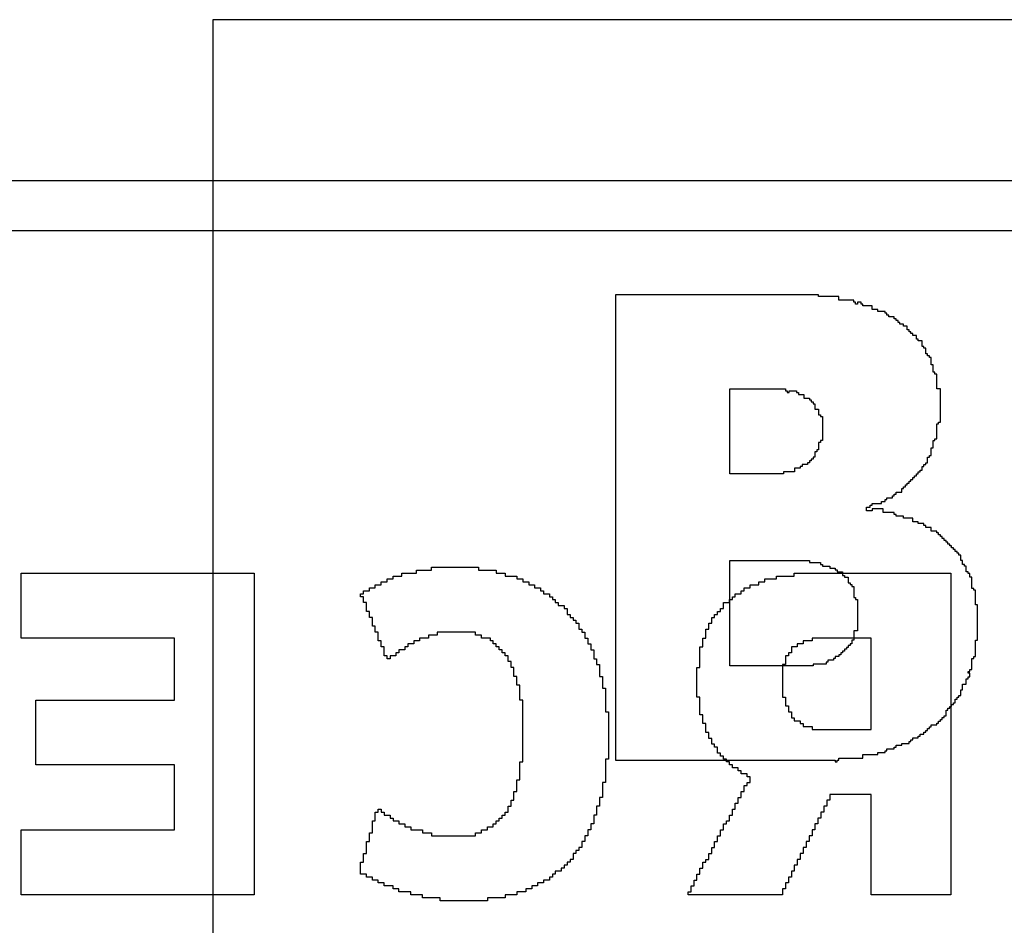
# Model space of a CAD drawing. Header units: millimetres. Extents: x -0.08 to 3.17, y -0.08 to 4.88.
# Tile 44 of 256: x 1.49 to 1.63, y 0.41 to 0.54. Entities that reach past the tile are written whole.
import ezdxf

# ---------------------------------------------------------------- set-up
doc = ezdxf.new("R2010")
doc.units = ezdxf.units.MM
doc.header["$MEASUREMENT"] = 0
doc.layers.add('BottomOverlay', color=54, linetype='Continuous')
doc.layers.add('TopOverlay', color=2, linetype='Continuous')

msp = doc.modelspace()

# ---------------------------------------------------------------- linework, layer by layer
at = {"layer": 'BottomOverlay'}
for p, q in [((1.09457, 0.51715), (2.00415, 0.51715)), ((2.00415, 0.51008), (1.44294, 0.51008)), ((1.54354, 0.46186), (1.54354, 0.46227)), ((1.54354, 0.46227), (1.54562, 0.46227)), ((1.54562, 0.46227), (1.54562, 0.46269)), ((1.54562, 0.46269), (1.55227, 0.46269)), ((1.55227, 0.46269), (1.55227, 0.46227)), ((1.55227, 0.46227), (1.55477, 0.46227)), ((1.55477, 0.46227), (1.55477, 0.46186)), ((1.48784, 0.45271), (1.48784, 0.46186)), ((1.48784, 0.46186), (1.52068, 0.46186)), ((1.52068, 0.46186), (1.52068, 0.41654)), ((1.53855, 0.46019), (1.53855, 0.46061)), ((1.53855, 0.46061), (1.53939, 0.46061)), ((1.53939, 0.46061), (1.53939, 0.46103)), ((1.53939, 0.46103), (1.54022, 0.46103)), ((1.54022, 0.46103), (1.54022, 0.46144)), ((1.54022, 0.46144), (1.54146, 0.46144)), ((1.54146, 0.46144), (1.54146, 0.46186)), ((1.54146, 0.46186), (1.54354, 0.46186)), ((1.55477, 0.46186), (1.55601, 0.46186)), ((1.55601, 0.46186), (1.55601, 0.46144)), ((1.55601, 0.46144), (1.55768, 0.46144)), ((1.55768, 0.46144), (1.55768, 0.46103)), ((1.55768, 0.46103), (1.55851, 0.46103)), ((1.55851, 0.46103), (1.55851, 0.46061)), ((1.55851, 0.46061), (1.55934, 0.46061)), ((1.55934, 0.46061), (1.55934, 0.46019)), ((1.59177, 0.46019), (1.59177, 0.46061)), ((1.59177, 0.46061), (1.5926, 0.46061)), ((1.5926, 0.46061), (1.5926, 0.46103)), ((1.5926, 0.46103), (1.59426, 0.46103)), ((1.59426, 0.46103), (1.59426, 0.46144)), ((1.59426, 0.46144), (1.59675, 0.46144)), ((1.59675, 0.46144), (1.59675, 0.46186)), ((1.59675, 0.46186), (1.61879, 0.46186)), ((1.61879, 0.46186), (1.61879, 0.41654)), ((1.53606, 0.45895), (1.53606, 0.45936)), ((1.53606, 0.45936), (1.53689, 0.45936)), ((1.53689, 0.45936), (1.53689, 0.45978)), ((1.53689, 0.45978), (1.53772, 0.45978)), ((1.53772, 0.45978), (1.53772, 0.46019)), ((1.53772, 0.46019), (1.53855, 0.46019)), ((1.55934, 0.46019), (1.56017, 0.46019)), ((1.56017, 0.46019), (1.56017, 0.45978)), ((1.56017, 0.45978), (1.561, 0.45978)), ((1.561, 0.45978), (1.561, 0.45936)), ((1.561, 0.45936), (1.56142, 0.45936)), ((1.56142, 0.45936), (1.56142, 0.45895)), ((1.58927, 0.45895), (1.58927, 0.45936)), ((1.58927, 0.45936), (1.58969, 0.45936)), ((1.58969, 0.45936), (1.58969, 0.45978)), ((1.58969, 0.45978), (1.59052, 0.45978)), ((1.59052, 0.45978), (1.59052, 0.46019)), ((1.59052, 0.46019), (1.59177, 0.46019)), ((1.53564, 0.45853), (1.53564, 0.45895)), ((1.53564, 0.45895), (1.53606, 0.45895)), ((1.53606, 0.45853), (1.53564, 0.45853)), ((1.53606, 0.4577), (1.53606, 0.45853)), ((1.56142, 0.45895), (1.56225, 0.45895)), ((1.56225, 0.45895), (1.56225, 0.45853)), ((1.56225, 0.45853), (1.56267, 0.45853)), ((1.56267, 0.45853), (1.56267, 0.45812)), ((1.56267, 0.45812), (1.56308, 0.45812)), ((1.56308, 0.45812), (1.56308, 0.4577)), ((1.58761, 0.4577), (1.58761, 0.45812)), ((1.58761, 0.45812), (1.58802, 0.45812)), ((1.58802, 0.45812), (1.58802, 0.45853)), ((1.58802, 0.45853), (1.58844, 0.45853)), ((1.58844, 0.45853), (1.58844, 0.45895)), ((1.58844, 0.45895), (1.58927, 0.45895)), ((1.53648, 0.4577), (1.53606, 0.4577)), ((1.53648, 0.45645), (1.53648, 0.4577)), ((1.53689, 0.45645), (1.53648, 0.45645)), ((1.53689, 0.45562), (1.53689, 0.45645)), ((1.56308, 0.4577), (1.5635, 0.4577)), ((1.5635, 0.4577), (1.5635, 0.45728)), ((1.5635, 0.45728), (1.56433, 0.45728)), ((1.56433, 0.45728), (1.56433, 0.45687)), ((1.56433, 0.45687), (1.56474, 0.45687)), ((1.56474, 0.45687), (1.56474, 0.45604)), ((1.58595, 0.45604), (1.58595, 0.45645)), ((1.58595, 0.45645), (1.58636, 0.45645)), ((1.58636, 0.45645), (1.58636, 0.45687)), ((1.58636, 0.45687), (1.58678, 0.45687)), ((1.58678, 0.45687), (1.58678, 0.4577)), ((1.58678, 0.4577), (1.58761, 0.4577)), ((1.53731, 0.45562), (1.53689, 0.45562)), ((1.53731, 0.45437), (1.53731, 0.45562)), ((1.56474, 0.45604), (1.56516, 0.45604)), ((1.56516, 0.45604), (1.56516, 0.45562)), ((1.56516, 0.45562), (1.56558, 0.45562)), ((1.56558, 0.45562), (1.56558, 0.45521)), ((1.56558, 0.45521), (1.56599, 0.45521)), ((1.56599, 0.45521), (1.56599, 0.45479)), ((1.58511, 0.45479), (1.58511, 0.45562)), ((1.58511, 0.45562), (1.58553, 0.45562)), ((1.58553, 0.45562), (1.58553, 0.45604)), ((1.58553, 0.45604), (1.58595, 0.45604)), ((1.53772, 0.45437), (1.53731, 0.45437)), ((1.53772, 0.45354), (1.53772, 0.45437)), ((1.56599, 0.45479), (1.56641, 0.45479)), ((1.56641, 0.45479), (1.56641, 0.45396)), ((1.56641, 0.45396), (1.56682, 0.45396)), ((1.56682, 0.45396), (1.56682, 0.45354)), ((1.58428, 0.45271), (1.58428, 0.45396)), ((1.58428, 0.45396), (1.5847, 0.45396)), ((1.5847, 0.45396), (1.5847, 0.45479)), ((1.5847, 0.45479), (1.58511, 0.45479)), ((1.50945, 0.45271), (1.48784, 0.45271)), ((1.50945, 0.44398), (1.50945, 0.45271)), ((1.53814, 0.45354), (1.53772, 0.45354)), ((1.53814, 0.4523), (1.53814, 0.45354)), ((1.53855, 0.4523), (1.53814, 0.4523)), ((1.53855, 0.45146), (1.53855, 0.4523)), ((1.54396, 0.4523), (1.54313, 0.4523)), ((1.54313, 0.4523), (1.54313, 0.45188)), ((1.54521, 0.45271), (1.54396, 0.45271)), ((1.54396, 0.45271), (1.54396, 0.4523)), ((1.54645, 0.45313), (1.54521, 0.45313)), ((1.54521, 0.45313), (1.54521, 0.45271)), ((1.55186, 0.45354), (1.54645, 0.45354)), ((1.54645, 0.45354), (1.54645, 0.45313)), ((1.55186, 0.45313), (1.55186, 0.45354)), ((1.55269, 0.45313), (1.55186, 0.45313)), ((1.55269, 0.45271), (1.55269, 0.45313)), ((1.55394, 0.45271), (1.55269, 0.45271)), ((1.55394, 0.4523), (1.55394, 0.45271)), ((1.55435, 0.4523), (1.55394, 0.4523)), ((1.55435, 0.45188), (1.55435, 0.4523)), ((1.56682, 0.45354), (1.56724, 0.45354)), ((1.56724, 0.45354), (1.56724, 0.45271)), ((1.56724, 0.45271), (1.56765, 0.45271)), ((1.56765, 0.45271), (1.56765, 0.45188)), ((1.58387, 0.45146), (1.58387, 0.45271)), ((1.58387, 0.45271), (1.58428, 0.45271)), ((1.59925, 0.4523), (1.598, 0.4523)), ((1.598, 0.4523), (1.598, 0.45188)), ((1.60756, 0.45271), (1.59925, 0.45271)), ((1.59925, 0.45271), (1.59925, 0.4523)), ((1.60756, 0.45105), (1.60756, 0.45271)), ((1.53897, 0.45146), (1.53855, 0.45146)), ((1.53897, 0.45022), (1.53897, 0.45146)), ((1.54188, 0.45105), (1.54105, 0.45105)), ((1.54105, 0.45105), (1.54105, 0.45063)), ((1.5423, 0.45146), (1.54188, 0.45146)), ((1.54188, 0.45146), (1.54188, 0.45105)), ((1.54313, 0.45188), (1.5423, 0.45188)), ((1.5423, 0.45188), (1.5423, 0.45146)), ((1.55477, 0.45188), (1.55435, 0.45188)), ((1.55477, 0.45146), (1.55477, 0.45188)), ((1.55518, 0.45146), (1.55477, 0.45146)), ((1.55518, 0.45105), (1.55518, 0.45146)), ((1.5556, 0.45105), (1.55518, 0.45105)), ((1.5556, 0.45063), (1.5556, 0.45105)), ((1.56765, 0.45188), (1.56807, 0.45188)), ((1.56807, 0.45188), (1.56807, 0.45105)), ((1.56807, 0.45105), (1.56849, 0.45105)), ((1.56849, 0.45105), (1.56849, 0.4498)), ((1.58345, 0.44855), (1.58345, 0.45146)), ((1.58345, 0.45146), (1.58387, 0.45146)), ((1.59717, 0.45146), (1.59634, 0.45146)), ((1.59634, 0.45146), (1.59634, 0.45063)), ((1.598, 0.45188), (1.59717, 0.45188)), ((1.59717, 0.45188), (1.59717, 0.45146)), ((1.60756, 0.45063), (1.60756, 0.45105)), ((1.53939, 0.45022), (1.53897, 0.45022)), ((1.53939, 0.4498), (1.53939, 0.45022)), ((1.5398, 0.4498), (1.53939, 0.4498)), ((1.54063, 0.45022), (1.5398, 0.45022)), ((1.5398, 0.45022), (1.5398, 0.4498)), ((1.54105, 0.45063), (1.54063, 0.45063)), ((1.54063, 0.45063), (1.54063, 0.45022)), ((1.55601, 0.45063), (1.5556, 0.45063)), ((1.55601, 0.45022), (1.55601, 0.45063)), ((1.55643, 0.45022), (1.55601, 0.45022)), ((1.55643, 0.44939), (1.55643, 0.45022)), ((1.56849, 0.4498), (1.5689, 0.4498)), ((1.5689, 0.4498), (1.5689, 0.44897)), ((1.59592, 0.45022), (1.59551, 0.45022)), ((1.59551, 0.45022), (1.59551, 0.44897)), ((1.59634, 0.45063), (1.59592, 0.45063)), ((1.59592, 0.45063), (1.59592, 0.45022)), ((1.60756, 0.43982), (1.60756, 0.45063)), ((1.55685, 0.44939), (1.55643, 0.44939)), ((1.55685, 0.44855), (1.55685, 0.44939)), ((1.55726, 0.44855), (1.55685, 0.44855)), ((1.55726, 0.44731), (1.55726, 0.44855)), ((1.5689, 0.44897), (1.56932, 0.44897)), ((1.56932, 0.44897), (1.56932, 0.44731)), ((1.58304, 0.4444), (1.58304, 0.44855)), ((1.58304, 0.44855), (1.58345, 0.44855)), ((1.59551, 0.44897), (1.59509, 0.44897)), ((1.59509, 0.44897), (1.59509, 0.4444)), ((1.55768, 0.44731), (1.55726, 0.44731)), ((1.55768, 0.44606), (1.55768, 0.44731)), ((1.56932, 0.44731), (1.56973, 0.44731)), ((1.56973, 0.44731), (1.56973, 0.44564)), ((1.55809, 0.44606), (1.55768, 0.44606)), ((1.55809, 0.44398), (1.55809, 0.44606)), ((1.56973, 0.44564), (1.57015, 0.44564)), ((1.57015, 0.44564), (1.57015, 0.44232)), ((1.48992, 0.43484), (1.48992, 0.44398)), ((1.48992, 0.44398), (1.50945, 0.44398)), ((1.55851, 0.44398), (1.55809, 0.44398)), ((1.55851, 0.43525), (1.55851, 0.44398)), ((1.58345, 0.4444), (1.58304, 0.4444)), ((1.58345, 0.4419), (1.58345, 0.4444)), ((1.59509, 0.4444), (1.59551, 0.4444)), ((1.59551, 0.4444), (1.59551, 0.44315)), ((1.59551, 0.44315), (1.59592, 0.44315)), ((1.59592, 0.44315), (1.59592, 0.44232)), ((1.57015, 0.44232), (1.57056, 0.44232)), ((1.57056, 0.44232), (1.57056, 0.43567)), ((1.58387, 0.4419), (1.58345, 0.4419)), ((1.58387, 0.44066), (1.58387, 0.4419)), ((1.59592, 0.44232), (1.59634, 0.44232)), ((1.59634, 0.44232), (1.59634, 0.44149)), ((1.59634, 0.44149), (1.59675, 0.44149)), ((1.59675, 0.44149), (1.59675, 0.44107)), ((1.58428, 0.44066), (1.58387, 0.44066)), ((1.58428, 0.43941), (1.58428, 0.44066)), ((1.59675, 0.44107), (1.59759, 0.44107)), ((1.59759, 0.44107), (1.59759, 0.44066)), ((1.59759, 0.44066), (1.598, 0.44066)), ((1.598, 0.44066), (1.598, 0.44024)), ((1.598, 0.44024), (1.59925, 0.44024)), ((1.59925, 0.44024), (1.59925, 0.43982)), ((1.59925, 0.43982), (1.60756, 0.43982)), ((1.5847, 0.43941), (1.58428, 0.43941)), ((1.5847, 0.43858), (1.5847, 0.43941)), ((1.58511, 0.43858), (1.5847, 0.43858)), ((1.58511, 0.43775), (1.58511, 0.43858)), ((1.58553, 0.43775), (1.58511, 0.43775)), ((1.58553, 0.43733), (1.58553, 0.43775)), ((1.58595, 0.43733), (1.58553, 0.43733)), ((1.58595, 0.4365), (1.58595, 0.43733)), ((1.57056, 0.43567), (1.57015, 0.43567)), ((1.57015, 0.43567), (1.57015, 0.43234)), ((1.58636, 0.4365), (1.58595, 0.4365)), ((1.58636, 0.43608), (1.58636, 0.4365)), ((1.58678, 0.43608), (1.58636, 0.43608)), ((1.58678, 0.43567), (1.58678, 0.43608)), ((1.58719, 0.43567), (1.58678, 0.43567)), ((1.58719, 0.43525), (1.58719, 0.43567)), ((1.50945, 0.43484), (1.48992, 0.43484)), ((1.50945, 0.42569), (1.50945, 0.43484)), ((1.55809, 0.43276), (1.55809, 0.43525)), ((1.55809, 0.43525), (1.55851, 0.43525)), ((1.58761, 0.43525), (1.58719, 0.43525)), ((1.58761, 0.43484), (1.58761, 0.43525)), ((1.58802, 0.43484), (1.58761, 0.43484)), ((1.58802, 0.43442), (1.58802, 0.43484)), ((1.58886, 0.43442), (1.58802, 0.43442)), ((1.58886, 0.434), (1.58886, 0.43442)), ((1.55768, 0.43109), (1.55768, 0.43276)), ((1.55768, 0.43276), (1.55809, 0.43276)), ((1.58927, 0.434), (1.58886, 0.434)), ((1.58927, 0.43359), (1.58927, 0.434)), ((1.5901, 0.43359), (1.58927, 0.43359)), ((1.5901, 0.43317), (1.5901, 0.43359)), ((1.59052, 0.43317), (1.5901, 0.43317)), ((1.59052, 0.43234), (1.59052, 0.43317)), ((1.57015, 0.43234), (1.56973, 0.43234)), ((1.56973, 0.43234), (1.56973, 0.43026)), ((1.58969, 0.43109), (1.58969, 0.43193)), ((1.58969, 0.43193), (1.5901, 0.43193)), ((1.5901, 0.43193), (1.5901, 0.43234)), ((1.5901, 0.43234), (1.59052, 0.43234)), ((1.55726, 0.42985), (1.55726, 0.43109)), ((1.55726, 0.43109), (1.55768, 0.43109)), ((1.56973, 0.43026), (1.56932, 0.43026)), ((1.56932, 0.43026), (1.56932, 0.42902)), ((1.58886, 0.42943), (1.58886, 0.43026)), ((1.58886, 0.43026), (1.58927, 0.43026)), ((1.58927, 0.43026), (1.58927, 0.43109)), ((1.58927, 0.43109), (1.58969, 0.43109)), ((1.60756, 0.43068), (1.60174, 0.43068)), ((1.60174, 0.43068), (1.60174, 0.42985)), ((1.60756, 0.41654), (1.60756, 0.43068)), ((1.53814, 0.42818), (1.53814, 0.4286)), ((1.53814, 0.4286), (1.53855, 0.4286)), ((1.53855, 0.4286), (1.53855, 0.42818)), ((1.55643, 0.42818), (1.55643, 0.42902)), ((1.55643, 0.42902), (1.55685, 0.42902)), ((1.55685, 0.42902), (1.55685, 0.42985)), ((1.55685, 0.42985), (1.55726, 0.42985)), ((1.56932, 0.42902), (1.5689, 0.42902)), ((1.5689, 0.42902), (1.5689, 0.42777)), ((1.58802, 0.42777), (1.58802, 0.4286)), ((1.58802, 0.4286), (1.58844, 0.4286)), ((1.58844, 0.4286), (1.58844, 0.42943)), ((1.58844, 0.42943), (1.58886, 0.42943)), ((1.60133, 0.42902), (1.60091, 0.42902)), ((1.60091, 0.42902), (1.60091, 0.42818)), ((1.60174, 0.42985), (1.60133, 0.42985)), ((1.60133, 0.42985), (1.60133, 0.42902)), ((1.53772, 0.42694), (1.53772, 0.42818)), ((1.53772, 0.42818), (1.53814, 0.42818)), ((1.53855, 0.42818), (1.53897, 0.42818)), ((1.53897, 0.42818), (1.53897, 0.42777)), ((1.53897, 0.42777), (1.5398, 0.42777)), ((1.5398, 0.42777), (1.5398, 0.42735)), ((1.5398, 0.42735), (1.54022, 0.42735)), ((1.54022, 0.42735), (1.54022, 0.42694)), ((1.55518, 0.42694), (1.55518, 0.42735)), ((1.55518, 0.42735), (1.5556, 0.42735)), ((1.5556, 0.42735), (1.5556, 0.42777)), ((1.5556, 0.42777), (1.55601, 0.42777)), ((1.55601, 0.42777), (1.55601, 0.42818)), ((1.55601, 0.42818), (1.55643, 0.42818)), ((1.5689, 0.42777), (1.56849, 0.42777)), ((1.56849, 0.42777), (1.56849, 0.42652)), ((1.58761, 0.42694), (1.58761, 0.42777)), ((1.58761, 0.42777), (1.58802, 0.42777)), ((1.6005, 0.42735), (1.60008, 0.42735)), ((1.60008, 0.42735), (1.60008, 0.42652)), ((1.60091, 0.42818), (1.6005, 0.42818)), ((1.6005, 0.42818), (1.6005, 0.42735)), ((1.53731, 0.42527), (1.53731, 0.42694)), ((1.53731, 0.42694), (1.53772, 0.42694)), ((1.54022, 0.42694), (1.54105, 0.42694)), ((1.54105, 0.42694), (1.54105, 0.42652)), ((1.54105, 0.42652), (1.54188, 0.42652)), ((1.54188, 0.42652), (1.54188, 0.42611)), ((1.54188, 0.42611), (1.54271, 0.42611)), ((1.54271, 0.42611), (1.54271, 0.42569)), ((1.55352, 0.42569), (1.55352, 0.42611)), ((1.55352, 0.42611), (1.55435, 0.42611)), ((1.55435, 0.42611), (1.55435, 0.42652)), ((1.55435, 0.42652), (1.55477, 0.42652)), ((1.55477, 0.42652), (1.55477, 0.42694)), ((1.55477, 0.42694), (1.55518, 0.42694)), ((1.56849, 0.42652), (1.56807, 0.42652)), ((1.56807, 0.42652), (1.56807, 0.42569)), ((1.58678, 0.42569), (1.58678, 0.42652)), ((1.58678, 0.42652), (1.58719, 0.42652)), ((1.58719, 0.42652), (1.58719, 0.42694)), ((1.58719, 0.42694), (1.58761, 0.42694)), ((1.60008, 0.42652), (1.59966, 0.42652)), ((1.59966, 0.42652), (1.59966, 0.42569)), ((1.48784, 0.41654), (1.48784, 0.42569)), ((1.48784, 0.42569), (1.50738, 0.42569)), ((1.50738, 0.42569), (1.50779, 0.42569)), ((1.50779, 0.42569), (1.50945, 0.42569)), ((1.53689, 0.42403), (1.53689, 0.42527)), ((1.53689, 0.42527), (1.53731, 0.42527)), ((1.54271, 0.42569), (1.54437, 0.42569)), ((1.54437, 0.42569), (1.54437, 0.42527)), ((1.54437, 0.42527), (1.54562, 0.42527)), ((1.54562, 0.42527), (1.54562, 0.42486)), ((1.54562, 0.42486), (1.55186, 0.42486)), ((1.55186, 0.42486), (1.55186, 0.42527)), ((1.55186, 0.42527), (1.55269, 0.42527)), ((1.55269, 0.42527), (1.55269, 0.42569)), ((1.55269, 0.42569), (1.55352, 0.42569)), ((1.56765, 0.42486), (1.56724, 0.42486)), ((1.56724, 0.42486), (1.56724, 0.42403)), ((1.56807, 0.42569), (1.56765, 0.42569)), ((1.56765, 0.42569), (1.56765, 0.42486)), ((1.58595, 0.42403), (1.58595, 0.42486)), ((1.58595, 0.42486), (1.58636, 0.42486)), ((1.58636, 0.42486), (1.58636, 0.42569)), ((1.58636, 0.42569), (1.58678, 0.42569)), ((1.59925, 0.42486), (1.59883, 0.42486)), ((1.59883, 0.42486), (1.59883, 0.42403)), ((1.59966, 0.42569), (1.59925, 0.42569)), ((1.59925, 0.42569), (1.59925, 0.42486)), ((1.53648, 0.42236), (1.53648, 0.42403)), ((1.53648, 0.42403), (1.53689, 0.42403)), ((1.56682, 0.4232), (1.56641, 0.4232)), ((1.56641, 0.4232), (1.56641, 0.42278)), ((1.56724, 0.42403), (1.56682, 0.42403)), ((1.56682, 0.42403), (1.56682, 0.4232)), ((1.58511, 0.42236), (1.58511, 0.4232)), ((1.58511, 0.4232), (1.58553, 0.4232)), ((1.58553, 0.4232), (1.58553, 0.42403)), ((1.58553, 0.42403), (1.58595, 0.42403)), ((1.59842, 0.4232), (1.598, 0.4232)), ((1.598, 0.4232), (1.598, 0.42236)), ((1.59883, 0.42403), (1.59842, 0.42403)), ((1.59842, 0.42403), (1.59842, 0.4232)), ((1.53606, 0.42112), (1.53606, 0.42236)), ((1.53606, 0.42236), (1.53648, 0.42236)), ((1.56599, 0.42236), (1.56558, 0.42236)), ((1.56558, 0.42236), (1.56558, 0.42153)), ((1.56641, 0.42278), (1.56599, 0.42278)), ((1.56599, 0.42278), (1.56599, 0.42236)), ((1.5847, 0.42153), (1.5847, 0.42236)), ((1.5847, 0.42236), (1.58511, 0.42236)), ((1.598, 0.42236), (1.59759, 0.42236)), ((1.59759, 0.42236), (1.59759, 0.42153)), ((1.53564, 0.41945), (1.53564, 0.42112)), ((1.53564, 0.42112), (1.53606, 0.42112)), ((1.56433, 0.42029), (1.56391, 0.42029)), ((1.56391, 0.42029), (1.56391, 0.41987)), ((1.56474, 0.4207), (1.56433, 0.4207)), ((1.56433, 0.4207), (1.56433, 0.42029)), ((1.56516, 0.42112), (1.56474, 0.42112)), ((1.56474, 0.42112), (1.56474, 0.4207)), ((1.56558, 0.42153), (1.56516, 0.42153)), ((1.56516, 0.42153), (1.56516, 0.42112)), ((1.58345, 0.41945), (1.58345, 0.42029)), ((1.58345, 0.42029), (1.58387, 0.42029)), ((1.58387, 0.42029), (1.58387, 0.42112)), ((1.58387, 0.42112), (1.58428, 0.42112)), ((1.58428, 0.42112), (1.58428, 0.42153)), ((1.58428, 0.42153), (1.5847, 0.42153)), ((1.59717, 0.4207), (1.59675, 0.4207)), ((1.59675, 0.4207), (1.59675, 0.41987)), ((1.59759, 0.42153), (1.59717, 0.42153)), ((1.59717, 0.42153), (1.59717, 0.4207)), ((1.53648, 0.41945), (1.53564, 0.41945)), ((1.53648, 0.41904), (1.53648, 0.41945)), ((1.53731, 0.41904), (1.53648, 0.41904)), ((1.53731, 0.41862), (1.53731, 0.41904)), ((1.56267, 0.41904), (1.56225, 0.41904)), ((1.56225, 0.41904), (1.56225, 0.41862)), ((1.56308, 0.41945), (1.56267, 0.41945)), ((1.56267, 0.41945), (1.56267, 0.41904)), ((1.56391, 0.41987), (1.56308, 0.41987)), ((1.56308, 0.41987), (1.56308, 0.41945)), ((1.58304, 0.41862), (1.58304, 0.41945)), ((1.58304, 0.41945), (1.58345, 0.41945)), ((1.59634, 0.41904), (1.59592, 0.41904)), ((1.59592, 0.41904), (1.59592, 0.41821)), ((1.59675, 0.41987), (1.59634, 0.41987)), ((1.59634, 0.41987), (1.59634, 0.41904)), ((1.53814, 0.41862), (1.53731, 0.41862)), ((1.53814, 0.41821), (1.53814, 0.41862)), ((1.53897, 0.41821), (1.53814, 0.41821)), ((1.53897, 0.41779), (1.53897, 0.41821)), ((1.54022, 0.41779), (1.53897, 0.41779)), ((1.54022, 0.41738), (1.54022, 0.41779)), ((1.56059, 0.41779), (1.55976, 0.41779)), ((1.55976, 0.41779), (1.55976, 0.41738)), ((1.56142, 0.41821), (1.56059, 0.41821)), ((1.56059, 0.41821), (1.56059, 0.41779)), ((1.56225, 0.41862), (1.56142, 0.41862)), ((1.56142, 0.41862), (1.56142, 0.41821)), ((1.5822, 0.41696), (1.5822, 0.41779)), ((1.5822, 0.41779), (1.58262, 0.41779)), ((1.58262, 0.41779), (1.58262, 0.41862)), ((1.58262, 0.41862), (1.58304, 0.41862)), ((1.59592, 0.41821), (1.59551, 0.41821)), ((1.59551, 0.41821), (1.59551, 0.41738)), ((1.52068, 0.41654), (1.48784, 0.41654)), ((1.54105, 0.41738), (1.54022, 0.41738)), ((1.54105, 0.41696), (1.54105, 0.41738)), ((1.54271, 0.41696), (1.54105, 0.41696)), ((1.54271, 0.41654), (1.54271, 0.41696)), ((1.54437, 0.41654), (1.54271, 0.41654)), ((1.54437, 0.41613), (1.54437, 0.41654)), ((1.54687, 0.41613), (1.54437, 0.41613)), ((1.54687, 0.41571), (1.54687, 0.41613)), ((1.55601, 0.41613), (1.55352, 0.41613)), ((1.55352, 0.41613), (1.55352, 0.41571)), ((1.55768, 0.41654), (1.55601, 0.41654)), ((1.55601, 0.41654), (1.55601, 0.41613)), ((1.55892, 0.41696), (1.55768, 0.41696)), ((1.55768, 0.41696), (1.55768, 0.41654)), ((1.55976, 0.41738), (1.55892, 0.41738)), ((1.55892, 0.41738), (1.55892, 0.41696)), ((1.58179, 0.41654), (1.58179, 0.41696)), ((1.58179, 0.41696), (1.5822, 0.41696)), ((1.59509, 0.41654), (1.58179, 0.41654)), ((1.59551, 0.41738), (1.59509, 0.41738)), ((1.59509, 0.41738), (1.59509, 0.41654)), ((1.61879, 0.41654), (1.60756, 0.41654)), ((1.55352, 0.41571), (1.54687, 0.41571))]:
    msp.add_line(p, q, dxfattribs=at)
at = {"layer": 'TopOverlay'}
for p, q in [((1.51488, 0.37728), (1.51488, 0.53981)), ((1.51488, 0.53981), (2.10647, 0.53981)), ((1.60018, 0.50106), (1.57157, 0.50106)), ((1.57157, 0.50106), (1.57157, 0.45503)), ((1.60018, 0.5008), (1.60018, 0.50106)), ((1.60304, 0.5008), (1.60018, 0.5008)), ((1.60304, 0.50028), (1.60304, 0.5008)), ((1.60512, 0.50028), (1.60304, 0.50028)), ((1.60512, 0.50002), (1.60512, 0.50028)), ((1.60538, 0.50002), (1.60512, 0.50002)), ((1.60538, 0.49976), (1.60538, 0.50002)), ((1.60564, 0.49976), (1.60538, 0.49976)), ((1.60616, 0.50002), (1.60564, 0.50002)), ((1.60564, 0.50002), (1.60564, 0.49976)), ((1.60616, 0.49976), (1.60616, 0.50002)), ((1.60642, 0.49976), (1.60616, 0.49976)), ((1.60642, 0.4995), (1.60642, 0.49976)), ((1.60772, 0.4995), (1.60642, 0.4995)), ((1.60772, 0.49898), (1.60772, 0.4995)), ((1.6085, 0.49898), (1.60772, 0.49898)), ((1.6085, 0.49872), (1.6085, 0.49898)), ((1.60954, 0.49872), (1.6085, 0.49872)), ((1.60954, 0.49846), (1.60954, 0.49872)), ((1.6098, 0.49846), (1.60954, 0.49846)), ((1.6098, 0.4982), (1.6098, 0.49846)), ((1.61006, 0.4982), (1.6098, 0.4982)), ((1.61006, 0.49794), (1.61006, 0.4982)), ((1.61084, 0.49794), (1.61006, 0.49794)), ((1.61084, 0.49768), (1.61084, 0.49794)), ((1.6111, 0.49768), (1.61084, 0.49768)), ((1.6111, 0.49742), (1.6111, 0.49768)), ((1.61136, 0.49742), (1.6111, 0.49742)), ((1.61136, 0.49716), (1.61136, 0.49742)), ((1.61162, 0.49716), (1.61136, 0.49716)), ((1.61162, 0.4969), (1.61162, 0.49716)), ((1.61214, 0.4969), (1.61162, 0.4969)), ((1.61214, 0.49664), (1.61214, 0.4969)), ((1.61266, 0.49664), (1.61214, 0.49664)), ((1.61266, 0.49612), (1.61266, 0.49664)), ((1.61292, 0.49612), (1.61266, 0.49612)), ((1.61292, 0.49586), (1.61292, 0.49612)), ((1.61318, 0.49586), (1.61292, 0.49586)), ((1.61318, 0.4956), (1.61318, 0.49586)), ((1.61344, 0.4956), (1.61318, 0.4956)), ((1.61344, 0.49534), (1.61344, 0.4956)), ((1.61396, 0.49534), (1.61344, 0.49534)), ((1.61396, 0.49482), (1.61396, 0.49534)), ((1.61422, 0.49482), (1.61396, 0.49482)), ((1.61422, 0.49456), (1.61422, 0.49482)), ((1.61474, 0.49456), (1.61422, 0.49456)), ((1.61474, 0.49378), (1.61474, 0.49456)), ((1.615, 0.49378), (1.61474, 0.49378)), ((1.615, 0.49352), (1.615, 0.49378)), ((1.61526, 0.49352), (1.615, 0.49352)), ((1.61526, 0.49274), (1.61526, 0.49352)), ((1.61552, 0.49274), (1.61526, 0.49274)), ((1.61552, 0.49248), (1.61552, 0.49274)), ((1.61578, 0.49248), (1.61552, 0.49248)), ((1.61578, 0.49222), (1.61578, 0.49248)), ((1.61604, 0.49222), (1.61578, 0.49222)), ((1.61604, 0.49118), (1.61604, 0.49222)), ((1.6163, 0.49118), (1.61604, 0.49118)), ((1.6163, 0.49014), (1.6163, 0.49118)), ((1.61656, 0.49014), (1.6163, 0.49014)), ((1.61656, 0.48988), (1.61656, 0.49014)), ((1.61682, 0.48988), (1.61656, 0.48988)), ((1.61682, 0.4878), (1.61682, 0.48988)), ((1.58769, 0.47584), (1.58769, 0.4878)), ((1.58769, 0.4878), (1.59524, 0.4878)), ((1.59524, 0.4878), (1.5955, 0.4878)), ((1.5955, 0.4878), (1.5955, 0.48754)), ((1.5955, 0.48754), (1.59576, 0.48754)), ((1.59576, 0.48754), (1.59576, 0.48728)), ((1.59576, 0.48728), (1.59602, 0.48728)), ((1.59602, 0.48728), (1.59602, 0.48754)), ((1.59602, 0.48754), (1.59706, 0.48754)), ((1.59706, 0.48754), (1.59706, 0.48728)), ((1.59706, 0.48728), (1.59732, 0.48728)), ((1.59732, 0.48728), (1.59732, 0.48702)), ((1.59732, 0.48702), (1.5981, 0.48702)), ((1.5981, 0.48702), (1.5981, 0.4865)), ((1.61734, 0.4878), (1.61682, 0.4878)), ((1.61734, 0.48312), (1.61734, 0.4878)), ((1.5981, 0.4865), (1.59888, 0.4865)), ((1.59888, 0.4865), (1.59888, 0.48624)), ((1.59888, 0.48624), (1.59914, 0.48624)), ((1.59914, 0.48624), (1.59914, 0.48598)), ((1.59914, 0.48598), (1.5994, 0.48598)), ((1.5994, 0.48598), (1.5994, 0.48572)), ((1.5994, 0.48572), (1.59966, 0.48572)), ((1.59966, 0.48572), (1.59966, 0.48494)), ((1.59966, 0.48494), (1.60018, 0.48494)), ((1.60018, 0.48494), (1.60018, 0.48416)), ((1.60018, 0.48416), (1.60044, 0.48416)), ((1.60044, 0.48416), (1.60044, 0.4839)), ((1.60044, 0.4839), (1.6007, 0.4839)), ((1.6007, 0.4839), (1.6007, 0.48052)), ((1.61682, 0.48078), (1.61682, 0.48286)), ((1.61682, 0.48286), (1.61708, 0.48286)), ((1.61708, 0.48286), (1.61708, 0.48312)), ((1.61708, 0.48312), (1.61734, 0.48312)), ((1.60044, 0.48026), (1.60018, 0.48026)), ((1.60018, 0.48026), (1.60018, 0.47922)), ((1.6007, 0.48052), (1.60044, 0.48052)), ((1.60044, 0.48052), (1.60044, 0.48026)), ((1.6163, 0.47948), (1.6163, 0.48052)), ((1.6163, 0.48052), (1.61656, 0.48052)), ((1.61656, 0.48052), (1.61656, 0.48078)), ((1.61656, 0.48078), (1.61682, 0.48078)), ((1.59992, 0.47896), (1.59966, 0.47896)), ((1.59966, 0.47896), (1.59966, 0.47818)), ((1.60018, 0.47922), (1.59992, 0.47922)), ((1.59992, 0.47922), (1.59992, 0.47896)), ((1.61604, 0.47844), (1.61604, 0.47948)), ((1.61604, 0.47948), (1.6163, 0.47948)), ((1.59888, 0.4774), (1.59862, 0.4774)), ((1.59862, 0.4774), (1.59862, 0.47714)), ((1.59914, 0.47766), (1.59888, 0.47766)), ((1.59888, 0.47766), (1.59888, 0.4774)), ((1.5994, 0.47792), (1.59914, 0.47792)), ((1.59914, 0.47792), (1.59914, 0.47766)), ((1.59966, 0.47818), (1.5994, 0.47818)), ((1.5994, 0.47818), (1.5994, 0.47792)), ((1.61526, 0.47714), (1.61526, 0.4774)), ((1.61526, 0.4774), (1.61552, 0.4774)), ((1.61552, 0.4774), (1.61552, 0.47818)), ((1.61552, 0.47818), (1.61578, 0.47818)), ((1.61578, 0.47818), (1.61578, 0.47844)), ((1.61578, 0.47844), (1.61604, 0.47844)), ((1.59524, 0.47584), (1.58769, 0.47584)), ((1.5968, 0.4761), (1.59524, 0.4761)), ((1.59524, 0.4761), (1.59524, 0.47584)), ((1.59758, 0.47662), (1.5968, 0.47662)), ((1.5968, 0.47662), (1.5968, 0.4761)), ((1.59784, 0.47688), (1.59758, 0.47688)), ((1.59758, 0.47688), (1.59758, 0.47662)), ((1.59862, 0.47714), (1.59784, 0.47714)), ((1.59784, 0.47714), (1.59784, 0.47688)), ((1.61396, 0.47558), (1.61396, 0.47584)), ((1.61396, 0.47584), (1.61422, 0.47584)), ((1.61422, 0.47584), (1.61422, 0.4761)), ((1.61422, 0.4761), (1.61448, 0.4761)), ((1.61448, 0.4761), (1.61448, 0.47636)), ((1.61448, 0.47636), (1.61474, 0.47636)), ((1.61474, 0.47636), (1.61474, 0.47688)), ((1.61474, 0.47688), (1.615, 0.47688)), ((1.615, 0.47688), (1.615, 0.47714)), ((1.615, 0.47714), (1.61526, 0.47714)), ((1.61266, 0.47428), (1.61266, 0.47454)), ((1.61266, 0.47454), (1.61292, 0.47454)), ((1.61292, 0.47454), (1.61292, 0.4748)), ((1.61292, 0.4748), (1.61318, 0.4748)), ((1.61318, 0.4748), (1.61318, 0.47506)), ((1.61318, 0.47506), (1.61344, 0.47506)), ((1.61344, 0.47506), (1.61344, 0.47532)), ((1.61344, 0.47532), (1.6137, 0.47532)), ((1.6137, 0.47532), (1.6137, 0.47558)), ((1.6137, 0.47558), (1.61396, 0.47558)), ((1.6111, 0.47298), (1.6111, 0.47324)), ((1.6111, 0.47324), (1.61188, 0.47324)), ((1.61188, 0.47324), (1.61188, 0.47376)), ((1.61188, 0.47376), (1.61214, 0.47376)), ((1.61214, 0.47376), (1.61214, 0.47402)), ((1.61214, 0.47402), (1.6124, 0.47402)), ((1.6124, 0.47402), (1.6124, 0.47428)), ((1.6124, 0.47428), (1.61266, 0.47428)), ((1.60772, 0.47142), (1.60772, 0.47168)), ((1.60772, 0.47168), (1.60902, 0.47168)), ((1.60902, 0.47168), (1.60902, 0.47194)), ((1.60902, 0.47194), (1.60954, 0.47194)), ((1.60954, 0.47194), (1.60954, 0.4722)), ((1.60954, 0.4722), (1.6098, 0.4722)), ((1.6098, 0.4722), (1.6098, 0.47246)), ((1.6098, 0.47246), (1.61058, 0.47246)), ((1.61058, 0.47246), (1.61058, 0.47272)), ((1.61058, 0.47272), (1.61084, 0.47272)), ((1.61084, 0.47272), (1.61084, 0.47298)), ((1.61084, 0.47298), (1.6111, 0.47298)), ((1.60694, 0.47064), (1.60694, 0.47116)), ((1.60694, 0.47116), (1.60746, 0.47116)), ((1.60772, 0.47064), (1.60694, 0.47064)), ((1.60746, 0.47116), (1.60746, 0.47142)), ((1.60746, 0.47142), (1.60772, 0.47142)), ((1.60928, 0.4709), (1.60772, 0.4709)), ((1.60772, 0.4709), (1.60772, 0.47064)), ((1.60928, 0.47038), (1.60928, 0.4709)), ((1.61084, 0.47038), (1.60928, 0.47038)), ((1.61084, 0.47012), (1.61084, 0.47038)), ((1.6111, 0.47012), (1.61084, 0.47012)), ((1.6111, 0.46986), (1.6111, 0.47012)), ((1.61214, 0.46986), (1.6111, 0.46986)), ((1.61214, 0.4696), (1.61214, 0.46986)), ((1.61344, 0.4696), (1.61214, 0.4696)), ((1.61344, 0.46908), (1.61344, 0.4696)), ((1.61422, 0.46908), (1.61344, 0.46908)), ((1.61422, 0.46882), (1.61422, 0.46908)), ((1.615, 0.46882), (1.61422, 0.46882)), ((1.615, 0.46855), (1.615, 0.46882)), ((1.61526, 0.46855), (1.615, 0.46855)), ((1.61526, 0.4683), (1.61526, 0.46855)), ((1.61604, 0.4683), (1.61526, 0.4683)), ((1.61604, 0.46777), (1.61604, 0.4683)), ((1.61682, 0.46777), (1.61604, 0.46777)), ((1.61682, 0.46751), (1.61682, 0.46777)), ((1.61708, 0.46751), (1.61682, 0.46751)), ((1.61708, 0.46725), (1.61708, 0.46751)), ((1.61734, 0.46725), (1.61708, 0.46725)), ((1.61734, 0.46699), (1.61734, 0.46725)), ((1.6176, 0.46699), (1.61734, 0.46699)), ((1.6176, 0.46673), (1.6176, 0.46699)), ((1.61786, 0.46673), (1.6176, 0.46673)), ((1.61786, 0.46647), (1.61786, 0.46673)), ((1.61812, 0.46647), (1.61786, 0.46647)), ((1.61812, 0.46621), (1.61812, 0.46647)), ((1.61838, 0.46621), (1.61812, 0.46621)), ((1.61838, 0.46595), (1.61838, 0.46621)), ((1.61864, 0.46595), (1.61838, 0.46595)), ((1.61864, 0.46569), (1.61864, 0.46595)), ((1.6189, 0.46569), (1.61864, 0.46569)), ((1.6189, 0.46543), (1.6189, 0.46569)), ((1.61916, 0.46543), (1.6189, 0.46543)), ((1.61916, 0.46517), (1.61916, 0.46543)), ((1.61942, 0.46517), (1.61916, 0.46517)), ((1.61942, 0.46491), (1.61942, 0.46517)), ((1.61968, 0.46491), (1.61942, 0.46491)), ((1.61968, 0.46465), (1.61968, 0.46491)), ((1.58769, 0.44879), (1.58769, 0.46361)), ((1.58769, 0.46361), (1.59888, 0.46361)), ((1.59888, 0.46361), (1.59888, 0.46335)), ((1.59888, 0.46335), (1.60044, 0.46335)), ((1.60044, 0.46335), (1.60044, 0.46309)), ((1.61994, 0.46465), (1.61968, 0.46465)), ((1.61994, 0.46439), (1.61994, 0.46465)), ((1.6202, 0.46439), (1.61994, 0.46439)), ((1.6202, 0.46361), (1.6202, 0.46439)), ((1.62046, 0.46361), (1.6202, 0.46361)), ((1.62046, 0.46309), (1.62046, 0.46361)), ((1.60044, 0.46309), (1.6007, 0.46309)), ((1.6007, 0.46309), (1.6007, 0.46283)), ((1.6007, 0.46283), (1.60174, 0.46283)), ((1.60174, 0.46283), (1.60174, 0.46257)), ((1.60174, 0.46257), (1.60252, 0.46257)), ((1.60252, 0.46257), (1.60252, 0.46231)), ((1.60252, 0.46231), (1.60278, 0.46231)), ((1.60278, 0.46231), (1.60278, 0.46205)), ((1.60278, 0.46205), (1.60356, 0.46205)), ((1.60356, 0.46205), (1.60356, 0.46153)), ((1.62072, 0.46309), (1.62046, 0.46309)), ((1.62072, 0.46283), (1.62072, 0.46309)), ((1.62098, 0.46283), (1.62072, 0.46283)), ((1.62098, 0.46205), (1.62098, 0.46283)), ((1.62124, 0.46205), (1.62098, 0.46205)), ((1.62124, 0.46179), (1.62124, 0.46205)), ((1.60356, 0.46153), (1.60382, 0.46153)), ((1.60382, 0.46153), (1.60382, 0.46127)), ((1.60382, 0.46127), (1.60434, 0.46127)), ((1.60434, 0.46127), (1.60434, 0.46049)), ((1.6215, 0.46179), (1.62124, 0.46179)), ((1.6215, 0.46127), (1.6215, 0.46179)), ((1.62176, 0.46127), (1.6215, 0.46127)), ((1.62176, 0.45971), (1.62176, 0.46127)), ((1.60434, 0.46049), (1.6046, 0.46049)), ((1.6046, 0.46049), (1.6046, 0.46023)), ((1.6046, 0.46023), (1.60486, 0.46023)), ((1.60486, 0.46023), (1.60486, 0.45997)), ((1.60486, 0.45997), (1.60512, 0.45997)), ((1.60512, 0.45997), (1.60512, 0.45841)), ((1.62202, 0.45971), (1.62176, 0.45971)), ((1.62202, 0.45945), (1.62202, 0.45971)), ((1.62228, 0.45945), (1.62202, 0.45945)), ((1.62228, 0.45737), (1.62228, 0.45945)), ((1.60512, 0.45841), (1.60538, 0.45841)), ((1.60538, 0.45841), (1.60538, 0.45815)), ((1.60538, 0.45815), (1.60564, 0.45815)), ((1.60564, 0.45815), (1.60564, 0.45373)), ((1.62254, 0.45737), (1.62228, 0.45737)), ((1.62254, 0.45243), (1.62254, 0.45737)), ((1.57157, 0.45503), (1.57157, 0.45477)), ((1.57157, 0.45477), (1.57157, 0.43553)), ((1.60564, 0.45373), (1.60512, 0.45373)), ((1.60512, 0.45373), (1.60512, 0.45243)), ((1.60512, 0.45243), (1.60486, 0.45243)), ((1.60486, 0.45243), (1.60486, 0.45191)), ((1.62228, 0.45009), (1.62228, 0.45243)), ((1.62228, 0.45243), (1.62254, 0.45243)), ((1.60382, 0.45087), (1.60356, 0.45087)), ((1.60356, 0.45087), (1.60356, 0.45061)), ((1.60408, 0.45113), (1.60382, 0.45113)), ((1.60382, 0.45113), (1.60382, 0.45087)), ((1.60434, 0.45139), (1.60408, 0.45139)), ((1.60408, 0.45139), (1.60408, 0.45113)), ((1.6046, 0.45165), (1.60434, 0.45165)), ((1.60434, 0.45165), (1.60434, 0.45139)), ((1.60486, 0.45191), (1.6046, 0.45191)), ((1.6046, 0.45191), (1.6046, 0.45165)), ((1.60226, 0.44957), (1.60148, 0.44957)), ((1.60148, 0.44957), (1.60148, 0.44931)), ((1.60252, 0.44983), (1.60226, 0.44983)), ((1.60226, 0.44983), (1.60226, 0.44957)), ((1.60304, 0.45009), (1.60252, 0.45009)), ((1.60252, 0.45009), (1.60252, 0.44983)), ((1.6033, 0.45035), (1.60304, 0.45035)), ((1.60304, 0.45035), (1.60304, 0.45009)), ((1.60356, 0.45061), (1.6033, 0.45061)), ((1.6033, 0.45061), (1.6033, 0.45035)), ((1.62176, 0.44827), (1.62176, 0.44983)), ((1.62176, 0.44983), (1.62202, 0.44983)), ((1.62202, 0.44983), (1.62202, 0.45009)), ((1.62202, 0.45009), (1.62228, 0.45009)), ((1.59628, 0.44879), (1.58769, 0.44879)), ((1.59654, 0.44879), (1.59628, 0.44879)), ((1.5994, 0.44879), (1.59654, 0.44879)), ((1.60122, 0.44905), (1.5994, 0.44905)), ((1.5994, 0.44905), (1.5994, 0.44879)), ((1.60148, 0.44931), (1.60122, 0.44931)), ((1.60122, 0.44931), (1.60122, 0.44905)), ((1.6215, 0.44801), (1.6215, 0.44827)), ((1.6215, 0.44827), (1.62176, 0.44827)), ((1.62098, 0.44619), (1.62098, 0.44697)), ((1.62098, 0.44697), (1.62124, 0.44697)), ((1.62124, 0.44775), (1.62124, 0.44801)), ((1.62124, 0.44801), (1.6215, 0.44801)), ((1.6215, 0.44775), (1.62124, 0.44775)), ((1.62124, 0.44697), (1.62124, 0.44723)), ((1.62124, 0.44723), (1.6215, 0.44723)), ((1.6215, 0.44723), (1.6215, 0.44775)), ((1.6202, 0.44463), (1.6202, 0.44541)), ((1.6202, 0.44541), (1.62046, 0.44541)), ((1.62046, 0.44541), (1.62046, 0.44619)), ((1.62046, 0.44619), (1.62098, 0.44619)), ((1.61942, 0.44359), (1.61942, 0.44411)), ((1.61942, 0.44411), (1.61968, 0.44411)), ((1.61968, 0.44411), (1.61968, 0.44437)), ((1.61968, 0.44437), (1.61994, 0.44437)), ((1.61994, 0.44437), (1.61994, 0.44463)), ((1.61994, 0.44463), (1.6202, 0.44463)), ((1.61812, 0.44177), (1.61812, 0.44255)), ((1.61812, 0.44255), (1.61838, 0.44255)), ((1.61838, 0.44255), (1.61838, 0.44281)), ((1.61838, 0.44281), (1.61864, 0.44281)), ((1.61864, 0.44281), (1.61864, 0.44307)), ((1.61864, 0.44307), (1.6189, 0.44307)), ((1.6189, 0.44307), (1.6189, 0.44333)), ((1.6189, 0.44333), (1.61916, 0.44333)), ((1.61916, 0.44333), (1.61916, 0.44359)), ((1.61916, 0.44359), (1.61942, 0.44359)), ((1.61734, 0.44099), (1.61734, 0.44125)), ((1.61734, 0.44125), (1.6176, 0.44125)), ((1.6176, 0.44125), (1.6176, 0.44151)), ((1.6176, 0.44151), (1.61786, 0.44151)), ((1.61786, 0.44151), (1.61786, 0.44177)), ((1.61786, 0.44177), (1.61812, 0.44177)), ((1.61552, 0.43969), (1.61552, 0.43995)), ((1.61552, 0.43995), (1.61578, 0.43995)), ((1.61578, 0.43995), (1.61578, 0.44021)), ((1.61578, 0.44021), (1.61604, 0.44021)), ((1.61604, 0.44021), (1.61604, 0.44047)), ((1.61604, 0.44047), (1.61682, 0.44047)), ((1.61682, 0.44047), (1.61682, 0.44073)), ((1.61682, 0.44073), (1.61708, 0.44073)), ((1.61708, 0.44073), (1.61708, 0.44099)), ((1.61708, 0.44099), (1.61734, 0.44099)), ((1.61318, 0.43813), (1.61318, 0.43839)), ((1.61318, 0.43839), (1.61344, 0.43839)), ((1.61344, 0.43839), (1.61344, 0.43865)), ((1.61344, 0.43865), (1.61422, 0.43865)), ((1.61422, 0.43865), (1.61422, 0.43891)), ((1.61422, 0.43891), (1.61448, 0.43891)), ((1.61448, 0.43891), (1.61448, 0.43917)), ((1.61448, 0.43917), (1.615, 0.43917)), ((1.615, 0.43917), (1.615, 0.43943)), ((1.615, 0.43943), (1.61526, 0.43943)), ((1.61526, 0.43943), (1.61526, 0.43969)), ((1.61526, 0.43969), (1.61552, 0.43969)), ((1.6098, 0.43683), (1.6098, 0.43709)), ((1.6098, 0.43709), (1.61084, 0.43709)), ((1.61084, 0.43709), (1.61084, 0.43735)), ((1.61084, 0.43735), (1.6111, 0.43735)), ((1.6111, 0.43735), (1.6111, 0.43761)), ((1.6111, 0.43761), (1.61188, 0.43761)), ((1.61188, 0.43761), (1.61188, 0.43787)), ((1.61188, 0.43787), (1.61292, 0.43787)), ((1.61292, 0.43787), (1.61292, 0.43813)), ((1.61292, 0.43813), (1.61318, 0.43813)), ((1.60304, 0.43553), (1.60304, 0.43579)), ((1.60304, 0.43579), (1.60642, 0.43579)), ((1.60642, 0.43579), (1.60642, 0.43631)), ((1.60642, 0.43631), (1.6085, 0.43631)), ((1.6085, 0.43631), (1.6085, 0.43657)), ((1.6085, 0.43657), (1.60954, 0.43657)), ((1.60954, 0.43657), (1.60954, 0.43683)), ((1.60954, 0.43683), (1.6098, 0.43683)), ((1.57157, 0.43553), (1.60252, 0.43553)), ((1.60252, 0.43553), (1.60252, 0.43527)), ((1.60252, 0.43527), (1.60278, 0.43527)), ((1.60278, 0.43527), (1.60278, 0.43553)), ((1.60278, 0.43553), (1.60304, 0.43553))]:
    msp.add_line(p, q, dxfattribs=at)

doc.saveas('drawing.dxf')
